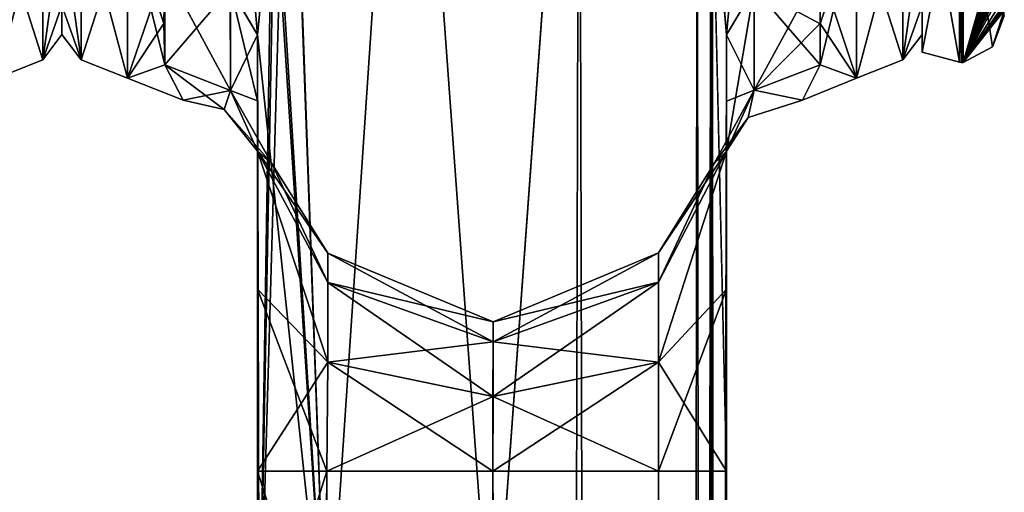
# Model space of a CAD drawing. Extents: x -23 to 1160, y -1799 to -1.
# Tile 202 of 216: x 1102 to 1154, y -73 to -48. Entities that reach past the tile are written whole.
import ezdxf

# ---------------------------------------------------------------- set-up
doc = ezdxf.new("R2010")
doc.units = 0
doc.header["$LTSCALE"] = 72.282644
for name, color, linetype in [('1675', 7, 'CONTINUOUS'), ('1679', 7, 'CONTINUOUS'), ('1749', 7, 'CONTINUOUS'), ('1750', 7, 'CONTINUOUS'), ('1751', 7, 'CONTINUOUS'), ('1753', 7, 'CONTINUOUS'), ('1755', 7, 'CONTINUOUS'), ('1756', 7, 'CONTINUOUS'), ('1760', 7, 'CONTINUOUS'), ('1761', 7, 'CONTINUOUS'), ('1762', 7, 'CONTINUOUS'), ('1764', 7, 'CONTINUOUS'), ('1765', 7, 'CONTINUOUS'), ('1766', 7, 'CONTINUOUS'), ('1768', 7, 'CONTINUOUS'), ('1769', 7, 'CONTINUOUS'), ('1770', 7, 'CONTINUOUS'), ('1790', 7, 'CONTINUOUS'), ('1791', 7, 'CONTINUOUS'), ('1792', 7, 'CONTINUOUS'), ('1796', 7, 'CONTINUOUS'), ('1797', 7, 'CONTINUOUS'), ('1798', 7, 'CONTINUOUS'), ('1799', 7, 'CONTINUOUS'), ('1800', 7, 'CONTINUOUS'), ('2593', 7, 'CONTINUOUS'), ('2597', 7, 'CONTINUOUS'), ('2598', 7, 'CONTINUOUS'), ('2599', 7, 'CONTINUOUS'), ('2600', 7, 'CONTINUOUS'), ('2605', 7, 'CONTINUOUS'), ('2606', 7, 'CONTINUOUS')]:
    doc.layers.add(name, color=color, linetype=linetype)

msp = doc.modelspace()

# ---------------------------------------------------------------- linework, layer by layer
at = {"layer": '1675', "linetype": 'CONTINUOUS'}
msp.add_3dface([(1104, -48.497, -0.006), (1104, -46.933, -7.859), (1104, -46.935, 7.854), (1104, -48.497, -0.006)], dxfattribs=at)
at = {"layer": '1679', "linetype": 'CONTINUOUS'}
for points in [[(1100.5, -42.099, 19.422), (1100.5, -50.828, 7.407), (1102.975, -41.504, 18.587), (1100.5, -42.099, 19.422)], [(1100.5, -50.828, 7.407), (1102.975, -49.85, 7.1), (1102.975, -41.504, 18.587), (1100.5, -50.828, 7.407)], [(1100.5, -42.103, -19.419), (1102.975, -41.504, -18.587), (1102.975, -49.85, -7.1), (1100.5, -42.103, -19.419)], [(1102.975, -41.504, -18.587), (1104, -46.933, -7.859), (1102.975, -49.85, -7.1), (1102.975, -41.504, -18.587)], [(1102.975, -49.85, 7.1), (1104, -42.48, 14.508), (1102.975, -41.504, 18.587), (1102.975, -49.85, 7.1)], [(1100.5, -50.829, -7.407), (1100.5, -42.103, -19.419), (1102.975, -49.85, -7.1), (1100.5, -50.829, -7.407)], [(1104, -46.935, 7.854), (1104, -42.48, 14.508), (1102.975, -49.85, 7.1), (1104, -46.935, 7.854)], [(1104, -46.933, -7.859), (1104, -48.497, -0.006), (1102.975, -49.85, -7.1), (1104, -46.933, -7.859)], [(1104, -48.497, -0.006), (1104, -46.935, 7.854), (1102.975, -49.85, 7.1), (1104, -48.497, -0.006)], [(1102.975, -49.85, -7.1), (1104, -48.497, -0.006), (1102.975, -49.85, 7.1), (1102.975, -49.85, -7.1)], [(1100.5, -50.828, 7.407), (1100.5, -50.829, -7.407), (1102.975, -49.85, 7.1), (1100.5, -50.828, 7.407)], [(1100.5, -50.829, -7.407), (1102.975, -49.85, -7.1), (1102.975, -49.85, 7.1), (1100.5, -50.829, -7.407)]]:
    msp.add_3dface(points, dxfattribs=at)
at = {"layer": '1749', "linetype": 'CONTINUOUS'}
for points in [[(1139.55, -71.85, -20.5), (1139.55, -48.512, -20.5), (1139.55, -52.028, -16.237), (1139.55, -71.85, -20.5)], [(1139.55, -48.512, 20.5), (1139.55, -71.85, 20.5), (1139.55, -62.106, 18.036), (1139.55, -48.512, 20.5)], [(1139.55, -52.061, 16.188), (1139.55, -48.512, 20.5), (1139.55, -62.106, 18.036), (1139.55, -52.061, 16.188)], [(1139.55, -62.113, -18.04), (1139.55, -71.85, -20.5), (1139.55, -52.028, -16.237), (1139.55, -62.113, -18.04)], [(1139.55, -54.723, -11.265), (1139.55, -62.113, -18.04), (1139.55, -52.028, -16.237), (1139.55, -54.723, -11.265)], [(1139.55, -54.723, 11.265), (1139.55, -52.061, 16.188), (1139.55, -62.106, 18.036), (1139.55, -54.723, 11.265)]]:
    msp.add_3dface(points, dxfattribs=at)
at = {"layer": '1750', "linetype": 'CONTINUOUS'}
for points in [[(1114.45, -48.51, 20.502), (1114.45, -52.037, 16.224), (1114.45, -71.85, 20.5), (1114.45, -48.51, 20.502)], [(1114.45, -52.033, -16.23), (1114.45, -48.512, -20.5), (1114.45, -62.108, -18.037), (1114.45, -52.033, -16.23)], [(1114.45, -62.108, -18.037), (1114.45, -48.512, -20.5), (1114.45, -71.85, -20.5), (1114.45, -62.108, -18.037)], [(1114.45, -54.723, -11.265), (1114.45, -52.033, -16.23), (1114.45, -62.108, -18.037), (1114.45, -54.723, -11.265)], [(1114.45, -52.037, 16.224), (1114.45, -54.723, 11.265), (1114.45, -62.103, 18.035), (1114.45, -52.037, 16.224)], [(1114.45, -71.85, 20.5), (1114.45, -52.037, 16.224), (1114.45, -62.103, 18.035), (1114.45, -71.85, 20.5)]]:
    msp.add_3dface(points, dxfattribs=at)
at = {"layer": '1751', "linetype": 'CONTINUOUS'}
msp.add_3dface([(1150, -48.497, -0.006), (1150, -46.933, -7.859), (1150, -46.935, 7.854), (1150, -48.497, -0.006)], dxfattribs=at)
at = {"layer": '1753', "linetype": 'CONTINUOUS'}
for points in [[(1144.55, -47.913, 13.397), (1144.55, -50.115, 9.323), (1146.5, -42.099, 19.422), (1144.55, -47.913, 13.397)], [(1146.5, -42.099, 19.422), (1144.55, -50.115, 9.323), (1146.5, -50.828, 7.407), (1146.5, -42.099, 19.422)], [(1144.55, -44.976, 16.966), (1144.55, -47.913, 13.397), (1146.5, -42.099, 19.422), (1144.55, -44.976, 16.966)], [(1146.5, -50.829, -7.407), (1144.55, -44.976, -16.966), (1146.5, -42.103, -19.419), (1146.5, -50.829, -7.407)], [(1144.55, -47.901, -13.415), (1144.55, -44.976, -16.966), (1146.5, -50.829, -7.407), (1144.55, -47.901, -13.415)], [(1144.55, -50.115, -9.323), (1144.55, -47.901, -13.415), (1146.5, -50.829, -7.407), (1144.55, -50.115, -9.323)], [(1143.613, -52, 0.001), (1144.55, -50.115, -9.323), (1146.5, -50.829, -7.407), (1143.613, -52, 0.001)], [(1144.55, -50.115, 9.323), (1143.613, -52, 0.001), (1146.5, -50.828, 7.407), (1144.55, -50.115, 9.323)], [(1146.5, -50.828, 7.407), (1143.613, -52, 0.001), (1146.5, -50.829, -7.407), (1146.5, -50.828, 7.407)]]:
    msp.add_3dface(points, dxfattribs=at)
at = {"layer": '1755', "linetype": 'CONTINUOUS'}
for points in [[(1146.5, -42.099, 19.422), (1146.5, -50.828, 7.407), (1148.975, -41.504, 18.587), (1146.5, -42.099, 19.422)], [(1146.5, -50.828, 7.407), (1148.975, -49.85, 7.1), (1148.975, -41.504, 18.587), (1146.5, -50.828, 7.407)], [(1146.5, -42.103, -19.419), (1148.975, -41.504, -18.587), (1148.975, -49.85, -7.1), (1146.5, -42.103, -19.419)], [(1148.975, -41.504, -18.587), (1150, -46.933, -7.859), (1148.975, -49.85, -7.1), (1148.975, -41.504, -18.587)], [(1148.975, -49.85, 7.1), (1150, -42.48, 14.508), (1148.975, -41.504, 18.587), (1148.975, -49.85, 7.1)], [(1146.5, -50.829, -7.407), (1146.5, -42.103, -19.419), (1148.975, -49.85, -7.1), (1146.5, -50.829, -7.407)], [(1150, -46.935, 7.854), (1150, -42.48, 14.508), (1148.975, -49.85, 7.1), (1150, -46.935, 7.854)], [(1150, -46.933, -7.859), (1150, -48.497, -0.006), (1148.975, -49.85, -7.1), (1150, -46.933, -7.859)], [(1150, -48.497, -0.006), (1150, -46.935, 7.854), (1148.975, -49.85, 7.1), (1150, -48.497, -0.006)], [(1148.975, -49.85, -7.1), (1150, -48.497, -0.006), (1148.975, -49.85, 7.1), (1148.975, -49.85, -7.1)], [(1146.5, -50.828, 7.407), (1146.5, -50.829, -7.407), (1148.975, -49.85, 7.1), (1146.5, -50.828, 7.407)], [(1146.5, -50.829, -7.407), (1148.975, -49.85, -7.1), (1148.975, -49.85, 7.1), (1146.5, -50.829, -7.407)]]:
    msp.add_3dface(points, dxfattribs=at)
at = {"layer": '1756', "linetype": 'CONTINUOUS'}
for points in [[(1122.43, -20, -32.115), (1118.161, -83.45, -29.288), (1116.124, -28, -26.571), (1122.43, -20, -32.115)], [(1127.05, -83.45, -33), (1118.161, -83.45, -29.288), (1122.43, -20, -32.115), (1127.05, -83.45, -33)], [(1131.67, -20, -32.115), (1127.05, -83.45, -33), (1122.43, -20, -32.115), (1131.67, -20, -32.115)], [(1135.795, -1716.55, -29.333), (1127.05, -1716.55, -33), (1131.67, -20, -32.115), (1135.795, -1716.55, -29.333)], [(1127.05, -1716.55, -33), (1127.05, -83.45, -33), (1131.67, -20, -32.115), (1127.05, -1716.55, -33)], [(1137.976, -28, -26.571), (1135.795, -1716.55, -29.333), (1131.67, -20, -32.115), (1137.976, -28, -26.571)], [(1118.161, -83.45, -29.288), (1114.55, -83.45, -20.5), (1116.124, -28, -26.571), (1118.161, -83.45, -29.288)], [(1116.124, -28, -26.571), (1114.55, -83.45, -20.5), (1115.375, -39.193, -24.967), (1116.124, -28, -26.571)], [(1138.706, -39.014, -25.014), (1135.795, -1716.55, -29.333), (1137.976, -28, -26.571), (1138.706, -39.014, -25.014)], [(1115.375, -39.193, -24.967), (1114.55, -83.45, -20.5), (1115.217, -40.556, -24.53), (1115.375, -39.193, -24.967)], [(1138.794, -39.796, -24.78), (1135.795, -1716.55, -29.333), (1138.706, -39.014, -25.014), (1138.794, -39.796, -24.78)], [(1139.55, -48.512, -20.5), (1135.795, -1716.55, -29.333), (1138.794, -39.796, -24.78), (1139.55, -48.512, -20.5)], [(1114.55, -83.45, -20.5), (1114.45, -48.512, -20.5), (1115.217, -40.556, -24.53), (1114.55, -83.45, -20.5)], [(1114.45, -71.85, -20.5), (1114.45, -48.512, -20.5), (1114.55, -83.45, -20.5), (1114.45, -71.85, -20.5)], [(1139.55, -48.512, -20.5), (1139.55, -71.85, -20.5), (1135.795, -1716.55, -29.333), (1139.55, -48.512, -20.5)], [(1127.05, -71.85, -8), (1127, -1716.55, -8), (1135.839, -1728.15, -11.612), (1127.05, -71.85, -8)], [(1135.903, -71.85, -11.675), (1127.05, -71.85, -8), (1135.839, -1728.15, -11.612), (1135.903, -71.85, -11.675)], [(1139.55, -71.85, -20.5), (1139.55, -1716.55, -20.5), (1135.795, -1716.55, -29.333), (1139.55, -71.85, -20.5)], [(1139.55, -1728.15, -20.5), (1135.903, -71.85, -11.675), (1135.839, -1728.15, -11.612), (1139.55, -1728.15, -20.5)], [(1139.55, -1728.15, -20.5), (1139.55, -1716.55, -20.5), (1135.903, -71.85, -11.675), (1139.55, -1728.15, -20.5)], [(1139.55, -1716.55, -20.5), (1139.55, -71.85, -20.5), (1135.903, -71.85, -11.675), (1139.55, -1716.55, -20.5)]]:
    msp.add_3dface(points, dxfattribs=at)
at = {"layer": '1760', "linetype": 'CONTINUOUS'}
for points in [[(1116.021, -24.104, 26.383), (1118.162, -83.45, 29.29), (1122.429, -20, 32.115), (1116.021, -24.104, 26.383)], [(1118.162, -83.45, 29.29), (1127.05, -83.45, 33), (1122.429, -20, 32.115), (1118.162, -83.45, 29.29)], [(1122.429, -20, 32.115), (1127.05, -83.45, 33), (1131.67, -20, 32.115), (1122.429, -20, 32.115)], [(1127.05, -83.45, 33), (1135.795, -1716.55, 29.333), (1131.67, -20, 32.115), (1127.05, -83.45, 33)], [(1131.67, -20, 32.115), (1135.795, -1716.55, 29.333), (1137.976, -28, 26.571), (1131.67, -20, 32.115)], [(1116.124, -28, 26.571), (1118.162, -83.45, 29.29), (1116.021, -24.104, 26.383), (1116.124, -28, 26.571)], [(1115.394, -39.016, 25.015), (1118.162, -83.45, 29.29), (1116.124, -28, 26.571), (1115.394, -39.016, 25.015)], [(1135.795, -1716.55, 29.333), (1139.55, -1716.55, 20.5), (1137.976, -28, 26.571), (1135.795, -1716.55, 29.333)], [(1137.976, -28, 26.571), (1139.55, -1716.55, 20.5), (1138.705, -39.005, 25.017), (1137.976, -28, 26.571)], [(1115.31, -39.765, 24.791), (1118.162, -83.45, 29.29), (1115.394, -39.016, 25.015), (1115.31, -39.765, 24.791)], [(1138.705, -39.005, 25.017), (1139.55, -1716.55, 20.5), (1138.786, -39.724, 24.803), (1138.705, -39.005, 25.017)], [(1114.45, -48.51, 20.502), (1118.162, -83.45, 29.29), (1115.31, -39.765, 24.791), (1114.45, -48.51, 20.502)], [(1139.55, -71.85, 20.5), (1139.55, -48.512, 20.5), (1138.786, -39.724, 24.803), (1139.55, -71.85, 20.5)], [(1139.55, -1716.55, 20.5), (1139.55, -71.85, 20.5), (1138.786, -39.724, 24.803), (1139.55, -1716.55, 20.5)], [(1114.45, -48.51, 20.502), (1114.45, -71.85, 20.5), (1118.162, -83.45, 29.29), (1114.45, -48.51, 20.502)], [(1114.45, -71.85, 20.5), (1114.55, -83.45, 20.5), (1118.162, -83.45, 29.29), (1114.45, -71.85, 20.5)], [(1127, -1716.55, 8), (1127.05, -71.85, 8), (1135.839, -1728.15, 11.612), (1127, -1716.55, 8)], [(1127.05, -71.85, 8), (1135.903, -71.85, 11.675), (1135.839, -1728.15, 11.612), (1127.05, -71.85, 8)], [(1139.55, -71.85, 20.5), (1139.55, -1716.55, 20.5), (1135.839, -1728.15, 11.612), (1139.55, -71.85, 20.5)], [(1135.903, -71.85, 11.675), (1139.55, -71.85, 20.5), (1135.839, -1728.15, 11.612), (1135.903, -71.85, 11.675)]]:
    msp.add_3dface(points, dxfattribs=at)
at = {"layer": '1761', "linetype": 'CONTINUOUS'}
for points in [[(1114.45, -54.723, -11.265), (1114.45, -62.108, -18.037), (1118.211, -66.019, -10.099), (1114.45, -54.723, -11.265)], [(1114.45, -54.723, -11.265), (1118.211, -66.019, -10.099), (1118.211, -61.751, -5.831), (1114.45, -54.723, -11.265)], [(1114.45, -54.723, -11.265), (1118.211, -61.751, -5.831), (1118.211, -60.189), (1114.45, -54.723, -11.265)], [(1114.45, -54.723, -11.265), (1118.211, -60.189), (1115.219, -55.385, 0.019), (1114.45, -54.723, -11.265)], [(1114.45, -62.103, 18.035), (1114.45, -54.723, 11.265), (1118.211, -66.019, 10.099), (1114.45, -62.103, 18.035)], [(1114.45, -54.723, 11.265), (1118.211, -61.751, 5.831), (1118.211, -66.019, 10.099), (1114.45, -54.723, 11.265)], [(1118.211, -61.751, 5.831), (1114.45, -54.723, 11.265), (1115.219, -55.385, 0.019), (1118.211, -61.751, 5.831)], [(1139.55, -62.113, -18.04), (1139.55, -54.723, -11.265), (1135.903, -66.012, -10.111), (1139.55, -62.113, -18.04)], [(1139.55, -54.723, -11.265), (1138.881, -55.386, 0.001), (1135.903, -61.739, -5.838), (1139.55, -54.723, -11.265)], [(1135.903, -66.012, -10.111), (1139.55, -54.723, -11.265), (1135.903, -61.739, -5.838), (1135.903, -66.012, -10.111)], [(1139.55, -54.723, 11.265), (1139.55, -62.106, 18.036), (1135.903, -66.012, 10.111), (1139.55, -54.723, 11.265)], [(1138.881, -55.386, 0.001), (1139.55, -54.723, 11.265), (1135.903, -60.175), (1138.881, -55.386, 0.001)], [(1135.903, -60.175), (1139.55, -54.723, 11.265), (1135.903, -61.739, 5.838), (1135.903, -60.175)], [(1135.903, -61.739, 5.838), (1139.55, -54.723, 11.265), (1135.903, -66.012, 10.111), (1135.903, -61.739, 5.838)], [(1118.211, -60.189), (1118.211, -61.751, 5.831), (1115.219, -55.385, 0.019), (1118.211, -60.189)], [(1135.903, -61.739, -5.838), (1138.881, -55.386, 0.001), (1135.903, -60.175), (1135.903, -61.739, -5.838)], [(1127.055, -63.85), (1127.053, -64.922, 4), (1118.211, -60.189), (1127.055, -63.85)], [(1118.211, -61.751, -5.831), (1127.055, -63.85), (1118.211, -60.189), (1118.211, -61.751, -5.831)], [(1118.211, -60.189), (1127.053, -64.922, 4), (1118.211, -61.751, 5.831), (1118.211, -60.189)], [(1135.903, -60.175), (1135.903, -61.739, 5.838), (1127.055, -63.85), (1135.903, -60.175)], [(1127.057, -64.922, -4), (1135.903, -60.175), (1127.055, -63.85), (1127.057, -64.922, -4)], [(1135.903, -61.739, -5.838), (1135.903, -60.175), (1127.057, -64.922, -4), (1135.903, -61.739, -5.838)], [(1114.45, -71.85, 20.5), (1114.45, -62.103, 18.035), (1118.161, -71.85, 11.612), (1114.45, -71.85, 20.5)], [(1118.161, -71.85, 11.612), (1114.45, -62.103, 18.035), (1118.211, -66.019, 10.099), (1118.161, -71.85, 11.612)], [(1114.45, -62.108, -18.037), (1114.45, -71.85, -20.5), (1118.211, -66.019, -10.099), (1114.45, -62.108, -18.037)], [(1127.057, -64.922, -4), (1127.055, -63.85), (1118.211, -61.751, -5.831), (1127.057, -64.922, -4)], [(1118.211, -66.019, -10.099), (1127.057, -64.922, -4), (1118.211, -61.751, -5.831), (1118.211, -66.019, -10.099)], [(1127.053, -64.922, 4), (1127.052, -67.85, 6.928), (1118.211, -61.751, 5.831), (1127.053, -64.922, 4)], [(1118.211, -61.751, 5.831), (1127.052, -67.85, 6.928), (1118.211, -66.019, 10.099), (1118.211, -61.751, 5.831)], [(1135.903, -61.739, 5.838), (1135.903, -66.012, 10.111), (1127.053, -64.922, 4), (1135.903, -61.739, 5.838)], [(1127.055, -63.85), (1135.903, -61.739, 5.838), (1127.053, -64.922, 4), (1127.055, -63.85)], [(1127.058, -67.85, -6.928), (1135.903, -61.739, -5.838), (1127.057, -64.922, -4), (1127.058, -67.85, -6.928)], [(1135.903, -66.012, -10.111), (1135.903, -61.739, -5.838), (1127.058, -67.85, -6.928), (1135.903, -66.012, -10.111)], [(1139.55, -62.106, 18.036), (1139.55, -71.85, 20.5), (1135.903, -66.012, 10.111), (1139.55, -62.106, 18.036)], [(1139.55, -71.85, -20.5), (1139.55, -62.113, -18.04), (1135.903, -71.85, -11.675), (1139.55, -71.85, -20.5)], [(1135.903, -71.85, -11.675), (1139.55, -62.113, -18.04), (1135.903, -66.012, -10.111), (1135.903, -71.85, -11.675)], [(1127.058, -67.85, -6.928), (1127.057, -64.922, -4), (1118.211, -66.019, -10.099), (1127.058, -67.85, -6.928)], [(1127.053, -64.922, 4), (1135.903, -66.012, 10.111), (1127.052, -67.85, 6.928), (1127.053, -64.922, 4)], [(1114.45, -71.85, -20.5), (1118.161, -71.85, -11.612), (1118.211, -66.019, -10.099), (1114.45, -71.85, -20.5)], [(1118.161, -71.85, -11.612), (1127.058, -67.85, -6.928), (1118.211, -66.019, -10.099), (1118.161, -71.85, -11.612)], [(1127.05, -71.85, 8), (1118.161, -71.85, 11.612), (1118.211, -66.019, 10.099), (1127.05, -71.85, 8)], [(1127.052, -67.85, 6.928), (1127.05, -71.85, 8), (1118.211, -66.019, 10.099), (1127.052, -67.85, 6.928)], [(1135.903, -71.85, -11.675), (1135.903, -66.012, -10.111), (1127.05, -71.85, -8), (1135.903, -71.85, -11.675)], [(1127.05, -71.85, -8), (1135.903, -66.012, -10.111), (1127.058, -67.85, -6.928), (1127.05, -71.85, -8)], [(1135.903, -66.012, 10.111), (1135.903, -71.85, 11.675), (1127.052, -67.85, 6.928), (1135.903, -66.012, 10.111)], [(1135.903, -66.012, 10.111), (1139.55, -71.85, 20.5), (1135.903, -71.85, 11.675), (1135.903, -66.012, 10.111)], [(1118.161, -71.85, -11.612), (1127.05, -71.85, -8), (1127.058, -67.85, -6.928), (1118.161, -71.85, -11.612)], [(1135.903, -71.85, 11.675), (1127.05, -71.85, 8), (1127.052, -67.85, 6.928), (1135.903, -71.85, 11.675)]]:
    msp.add_3dface(points, dxfattribs=at)
at = {"layer": '1762', "linetype": 'CONTINUOUS'}
msp.add_3dface([(1104, -48.497, 0.006), (1104, -46.933, 7.859), (1104, -46.935, -7.854), (1104, -48.497, 0.006)], dxfattribs=at)
at = {"layer": '1764', "linetype": 'CONTINUOUS'}
for points in [[(1107.5, -42.099, -19.422), (1109.5, -44.976, -16.966), (1109.45, -47.901, -13.415), (1107.5, -42.099, -19.422)], [(1107.5, -50.828, -7.407), (1107.5, -42.099, -19.422), (1109.5, -50.115, -9.323), (1107.5, -50.828, -7.407)], [(1109.5, -50.115, -9.323), (1107.5, -42.099, -19.422), (1109.45, -47.901, -13.415), (1109.5, -50.115, -9.323)], [(1107.5, -42.103, 19.419), (1107.5, -50.829, 7.407), (1109.5, -44.976, 16.966), (1107.5, -42.103, 19.419)], [(1109.5, -44.976, 16.966), (1107.5, -50.829, 7.407), (1109.45, -47.904, 13.411), (1109.5, -44.976, 16.966)], [(1109.45, -47.904, 13.411), (1107.5, -50.829, 7.407), (1109.5, -50.115, 9.323), (1109.45, -47.904, 13.411)], [(1110.486, -52, 0.015), (1107.5, -50.828, -7.407), (1109.5, -50.115, -9.323), (1110.486, -52, 0.015)], [(1109.5, -50.115, 9.323), (1107.5, -50.829, 7.407), (1110.486, -52, 0.015), (1109.5, -50.115, 9.323)], [(1107.5, -50.829, 7.407), (1107.5, -50.828, -7.407), (1110.486, -52, 0.015), (1107.5, -50.829, 7.407)]]:
    msp.add_3dface(points, dxfattribs=at)
at = {"layer": '1765', "linetype": 'CONTINUOUS'}
for points in [[(1118.097, -1728.15, 11.675), (1114.45, -1728.15, 20.5), (1118.161, -71.85, 11.612), (1118.097, -1728.15, 11.675)], [(1118.161, -71.85, 11.612), (1114.45, -1728.15, 20.5), (1114.55, -83.45, 20.5), (1118.161, -71.85, 11.612)], [(1114.45, -71.85, 20.5), (1118.161, -71.85, 11.612), (1114.55, -83.45, 20.5), (1114.45, -71.85, 20.5)], [(1127, -1716.55, 8), (1118.097, -1728.15, 11.675), (1118.161, -71.85, 11.612), (1127, -1716.55, 8)], [(1127.05, -71.85, 8), (1127, -1716.55, 8), (1118.161, -71.85, 11.612), (1127.05, -71.85, 8)]]:
    msp.add_3dface(points, dxfattribs=at)
at = {"layer": '1766', "linetype": 'CONTINUOUS'}
for points in [[(1118.097, -1728.15, -11.675), (1114.45, -71.85, -20.5), (1114.55, -83.45, -20.5), (1118.097, -1728.15, -11.675)], [(1114.45, -71.85, -20.5), (1118.097, -1728.15, -11.675), (1118.161, -71.85, -11.612), (1114.45, -71.85, -20.5)], [(1118.097, -1728.15, -11.675), (1126.95, -1728.15, -8), (1118.161, -71.85, -11.612), (1118.097, -1728.15, -11.675)], [(1126.95, -1728.15, -8), (1127, -1716.55, -8), (1118.161, -71.85, -11.612), (1126.95, -1728.15, -8)], [(1118.161, -71.85, -11.612), (1127, -1716.55, -8), (1127.05, -71.85, -8), (1118.161, -71.85, -11.612)]]:
    msp.add_3dface(points, dxfattribs=at)
at = {"layer": '1768', "linetype": 'CONTINUOUS'}
for points in [[(1105.025, -41.504, 18.587), (1104, -46.933, 7.859), (1105.025, -49.85, 7.1), (1105.025, -41.504, 18.587)], [(1105.025, -49.85, -7.1), (1104, -42.48, -14.508), (1105.025, -41.504, -18.587), (1105.025, -49.85, -7.1)], [(1107.5, -42.099, -19.422), (1107.5, -50.828, -7.407), (1105.025, -41.504, -18.587), (1107.5, -42.099, -19.422)], [(1107.5, -50.828, -7.407), (1105.025, -49.85, -7.1), (1105.025, -41.504, -18.587), (1107.5, -50.828, -7.407)], [(1107.5, -42.103, 19.419), (1105.025, -41.504, 18.587), (1105.025, -49.85, 7.1), (1107.5, -42.103, 19.419)], [(1107.5, -50.829, 7.407), (1107.5, -42.103, 19.419), (1105.025, -49.85, 7.1), (1107.5, -50.829, 7.407)], [(1104, -46.935, -7.854), (1104, -42.48, -14.508), (1105.025, -49.85, -7.1), (1104, -46.935, -7.854)], [(1104, -46.933, 7.859), (1104, -48.497, 0.006), (1105.025, -49.85, 7.1), (1104, -46.933, 7.859)], [(1104, -48.497, 0.006), (1104, -46.935, -7.854), (1105.025, -49.85, -7.1), (1104, -48.497, 0.006)], [(1105.025, -49.85, 7.1), (1104, -48.497, 0.006), (1105.025, -49.85, -7.1), (1105.025, -49.85, 7.1)], [(1107.5, -50.828, -7.407), (1107.5, -50.829, 7.407), (1105.025, -49.85, -7.1), (1107.5, -50.828, -7.407)], [(1107.5, -50.829, 7.407), (1105.025, -49.85, 7.1), (1105.025, -49.85, -7.1), (1107.5, -50.829, 7.407)]]:
    msp.add_3dface(points, dxfattribs=at)
at = {"layer": '1769', "linetype": 'CONTINUOUS'}
for points in [[(1109.5, -44.976, 16.966), (1109.45, -47.904, 13.411), (1109.5, -50.115, 9.323), (1109.5, -44.976, 16.966)], [(1109.5, -44.976, 16.966), (1109.5, -50.115, 9.323), (1113.018, -51.495, 9.904), (1109.5, -44.976, 16.966)], [(1109.5, -44.976, 16.966), (1113.018, -51.495, 9.904), (1113.017, -46.034, 18.023), (1109.5, -44.976, 16.966)], [(1114.45, -52.037, 16.224), (1114.45, -48.51, 20.502), (1113.017, -46.034, 18.023), (1114.45, -52.037, 16.224)], [(1113.018, -51.495, 9.904), (1114.45, -52.037, 16.224), (1113.017, -46.034, 18.023), (1113.018, -51.495, 9.904)], [(1114.45, -54.723, 11.265), (1114.45, -52.037, 16.224), (1113.018, -51.495, 9.904), (1114.45, -54.723, 11.265)]]:
    msp.add_3dface(points, dxfattribs=at)
at = {"layer": '1770', "linetype": 'CONTINUOUS'}
for points in [[(1109.5, -44.976, -16.966), (1109.5, -50.115, -9.323), (1109.45, -47.901, -13.415), (1109.5, -44.976, -16.966)], [(1109.5, -50.115, -9.323), (1109.5, -44.976, -16.966), (1113.003, -46.024, -18.013), (1109.5, -50.115, -9.323)], [(1109.5, -50.115, -9.323), (1113.003, -46.024, -18.013), (1113.018, -51.495, -9.904), (1109.5, -50.115, -9.323)], [(1113.003, -46.024, -18.013), (1114.45, -48.512, -20.5), (1113.018, -51.495, -9.904), (1113.003, -46.024, -18.013)], [(1114.45, -48.512, -20.5), (1114.45, -52.033, -16.23), (1113.018, -51.495, -9.904), (1114.45, -48.512, -20.5)], [(1114.45, -52.033, -16.23), (1114.45, -54.723, -11.265), (1113.018, -51.495, -9.904), (1114.45, -52.033, -16.23)]]:
    msp.add_3dface(points, dxfattribs=at)
at = {"layer": '1790', "linetype": 'CONTINUOUS'}
msp.add_3dface([(1114.45, -48.51, 20.502), (1115.31, -39.765, 24.791), (1113.017, -46.034, 18.023), (1114.45, -48.51, 20.502)], dxfattribs=at)
at = {"layer": '1791', "linetype": 'CONTINUOUS'}
for points in [[(1109.5, -50.115, 9.323), (1110.486, -52, 0.015), (1113.018, -51.495, 9.904), (1109.5, -50.115, 9.323)], [(1110.486, -52, 0.015), (1109.5, -50.115, -9.323), (1112.67, -52.508, 0), (1110.486, -52, 0.015)], [(1109.5, -50.115, -9.323), (1113.018, -51.495, -9.904), (1112.67, -52.508, 0), (1109.5, -50.115, -9.323)], [(1110.486, -52, 0.015), (1112.67, -52.508, 0), (1113.018, -51.495, 9.904), (1110.486, -52, 0.015)], [(1112.67, -52.508, 0), (1114.45, -54.723, 11.265), (1113.018, -51.495, 9.904), (1112.67, -52.508, 0)], [(1113.018, -51.495, -9.904), (1115.219, -55.385, 0.019), (1112.67, -52.508, 0), (1113.018, -51.495, -9.904)], [(1114.45, -54.723, -11.265), (1115.219, -55.385, 0.019), (1113.018, -51.495, -9.904), (1114.45, -54.723, -11.265)], [(1115.219, -55.385, 0.019), (1114.45, -54.723, 11.265), (1112.67, -52.508, 0), (1115.219, -55.385, 0.019)]]:
    msp.add_3dface(points, dxfattribs=at)
at = {"layer": '1792', "linetype": 'CONTINUOUS'}
for points in [[(1113.552, -37.806, -22.877), (1114.45, -48.512, -20.5), (1113.003, -46.024, -18.013), (1113.552, -37.806, -22.877)], [(1115.217, -40.556, -24.53), (1114.45, -48.512, -20.5), (1113.552, -37.806, -22.877), (1115.217, -40.556, -24.53)]]:
    msp.add_3dface(points, dxfattribs=at)
at = {"layer": '1796', "linetype": 'CONTINUOUS'}
msp.add_3dface([(1138.786, -39.724, 24.803), (1139.55, -48.512, 20.5), (1141.015, -46.011, 18.001), (1138.786, -39.724, 24.803)], dxfattribs=at)
at = {"layer": '1797', "linetype": 'CONTINUOUS'}
for points in [[(1144.55, -47.913, 13.397), (1144.55, -44.976, 16.966), (1141.015, -46.011, 18.001), (1144.55, -47.913, 13.397)], [(1139.55, -48.512, 20.5), (1141.015, -51.465, 9.892), (1141.015, -46.011, 18.001), (1139.55, -48.512, 20.5)], [(1144.55, -50.115, 9.323), (1144.55, -47.913, 13.397), (1141.015, -46.011, 18.001), (1144.55, -50.115, 9.323)], [(1141.015, -51.465, 9.892), (1144.55, -50.115, 9.323), (1141.015, -46.011, 18.001), (1141.015, -51.465, 9.892)], [(1139.55, -48.512, 20.5), (1139.55, -52.061, 16.188), (1141.015, -51.465, 9.892), (1139.55, -48.512, 20.5)], [(1139.55, -52.061, 16.188), (1139.55, -54.723, 11.265), (1141.015, -51.465, 9.892), (1139.55, -52.061, 16.188)]]:
    msp.add_3dface(points, dxfattribs=at)
at = {"layer": '1798', "linetype": 'CONTINUOUS'}
for points in [[(1144.55, -50.115, -9.323), (1143.613, -52, 0.001), (1141.014, -51.465, -9.892), (1144.55, -50.115, -9.323)], [(1143.613, -52, 0.001), (1144.55, -50.115, 9.323), (1141.015, -51.465, 9.892), (1143.613, -52, 0.001)], [(1138.881, -55.386, 0.001), (1139.55, -54.723, -11.265), (1141.014, -51.465, -9.892), (1138.881, -55.386, 0.001)], [(1138.881, -55.386, 0.001), (1141.014, -51.465, -9.892), (1140.705, -52.933, 0), (1138.881, -55.386, 0.001)], [(1139.55, -54.723, 11.265), (1140.705, -52.933, 0), (1141.015, -51.465, 9.892), (1139.55, -54.723, 11.265)], [(1141.014, -51.465, -9.892), (1143.613, -52, 0.001), (1140.705, -52.933, 0), (1141.014, -51.465, -9.892)], [(1140.705, -52.933, 0), (1143.613, -52, 0.001), (1141.015, -51.465, 9.892), (1140.705, -52.933, 0)], [(1139.55, -54.723, 11.265), (1138.881, -55.386, 0.001), (1140.705, -52.933, 0), (1139.55, -54.723, 11.265)]]:
    msp.add_3dface(points, dxfattribs=at)
at = {"layer": '1799', "linetype": 'CONTINUOUS'}
for points in [[(1144.55, -44.976, -16.966), (1144.55, -47.901, -13.415), (1141.014, -51.465, -9.892), (1144.55, -44.976, -16.966)], [(1141.015, -46.011, -18.001), (1144.55, -44.976, -16.966), (1141.014, -51.465, -9.892), (1141.015, -46.011, -18.001)], [(1139.55, -54.723, -11.265), (1139.55, -48.512, -20.5), (1141.015, -46.011, -18.001), (1139.55, -54.723, -11.265)], [(1139.55, -54.723, -11.265), (1141.015, -46.011, -18.001), (1141.014, -51.465, -9.892), (1139.55, -54.723, -11.265)], [(1144.55, -47.901, -13.415), (1144.55, -50.115, -9.323), (1141.014, -51.465, -9.892), (1144.55, -47.901, -13.415)], [(1139.55, -48.512, -20.5), (1139.55, -54.723, -11.265), (1139.55, -52.028, -16.237), (1139.55, -48.512, -20.5)]]:
    msp.add_3dface(points, dxfattribs=at)
at = {"layer": '1800', "linetype": 'CONTINUOUS'}
for points in [[(1139.55, -48.512, -20.5), (1138.794, -39.796, -24.78), (1140.53, -37.815, -22.888), (1139.55, -48.512, -20.5)], [(1139.55, -48.512, -20.5), (1140.53, -37.815, -22.888), (1141.015, -46.011, -18.001), (1139.55, -48.512, -20.5)]]:
    msp.add_3dface(points, dxfattribs=at)
at = {"layer": '2593', "linetype": 'CONTINUOUS'}
for points in [[(1150, -43.902), (1150, -49.444), (1150, -38.721, 18.571), (1150, -43.902)], [(1150, -49.444), (1150, -39.244, -11.244), (1150, -38.721, -18.571), (1150, -49.444)], [(1150, -43.902), (1150, -39.244, -11.244), (1150, -49.444), (1150, -43.902)]]:
    msp.add_3dface(points, dxfattribs=at)
at = {"layer": '2597', "linetype": 'CONTINUOUS'}
for points in [[(1152.195, -49.983), (1154.334, -42.512, 13.864), (1152.195, -38.991, 19.037), (1152.195, -49.983)], [(1154.343, -42.596, 13.719), (1154.334, -42.512, 13.864), (1152.195, -49.983), (1154.343, -42.596, 13.719)], [(1154.351, -42.68, 13.573), (1154.343, -42.596, 13.719), (1152.195, -49.983), (1154.351, -42.68, 13.573)], [(1154.387, -43.298, 12.503), (1154.351, -42.68, 13.573), (1152.195, -49.983), (1154.387, -43.298, 12.503)], [(1154.389, -43.382, 12.358), (1154.387, -43.298, 12.503), (1152.195, -49.983), (1154.389, -43.382, 12.358)], [(1154.391, -43.466, 12.212), (1154.389, -43.382, 12.358), (1152.195, -49.983), (1154.391, -43.466, 12.212)], [(1154.396, -43.697, 11.812), (1154.391, -43.466, 12.212), (1152.195, -49.983), (1154.396, -43.697, 11.812)], [(1154.397, -43.787, 11.656), (1154.396, -43.697, 11.812), (1152.195, -49.983), (1154.397, -43.787, 11.656)], [(1154.398, -43.877, 11.499), (1154.397, -43.787, 11.656), (1152.195, -49.983), (1154.398, -43.877, 11.499)], [(1154.4, -44.267, 10.753), (1154.4, -43.806, 11.42), (1152.195, -49.983), (1154.4, -44.267, 10.753)], [(1154.4, -43.806, 11.42), (1154.399, -43.842, 11.46), (1152.195, -49.983), (1154.4, -43.806, 11.42)], [(1154.399, -43.842, 11.46), (1154.398, -43.877, 11.499), (1152.195, -49.983), (1154.399, -43.842, 11.46)], [(1154.4, -44.702, 10.068), (1154.4, -44.267, 10.753), (1152.195, -49.983), (1154.4, -44.702, 10.068)], [(1154.4, -44.795, 9.91), (1154.4, -44.702, 10.068), (1152.195, -49.983), (1154.4, -44.795, 9.91)], [(1154.4, -44.886, 9.752), (1154.4, -44.795, 9.91), (1152.195, -49.983), (1154.4, -44.886, 9.752)], [(1154.4, -45.024, 9.51), (1154.4, -44.886, 9.752), (1152.195, -49.983), (1154.4, -45.024, 9.51)], [(1154.4, -45.165, 9.27), (1154.4, -45.024, 9.51), (1152.195, -49.983), (1154.4, -45.165, 9.27)], [(1154.4, -45.316, 9.007), (1154.4, -45.165, 9.27), (1152.195, -49.983), (1154.4, -45.316, 9.007)], [(1154.4, -45.468, 8.745), (1154.4, -45.316, 9.007), (1152.195, -49.983), (1154.4, -45.468, 8.745)], [(1154.4, -45.564, 8.546), (1154.4, -45.468, 8.745), (1152.195, -49.983), (1154.4, -45.564, 8.546)], [(1154.4, -45.624, 8.346), (1154.4, -45.564, 8.546), (1152.195, -49.983), (1154.4, -45.624, 8.346)], [(1154.4, -45.97, 7.571), (1154.4, -45.624, 8.346), (1152.195, -49.983), (1154.4, -45.97, 7.571)], [(1154.385, -46.521, 6.92), (1154.4, -45.97, 7.571), (1152.195, -49.983), (1154.385, -46.521, 6.92)], [(1154.365, -46.921, 6.227), (1154.385, -46.521, 6.92), (1152.195, -49.983), (1154.365, -46.921, 6.227)], [(1154.329, -47.305, 5.563), (1154.365, -46.921, 6.227), (1152.195, -49.983), (1154.329, -47.305, 5.563)], [(1154.4, -47.201, 3.4), (1154.382, -47.042, 5.411), (1152.195, -49.983), (1154.4, -47.201, 3.4)], [(1154.382, -47.042, 5.411), (1154.36, -47.174, 5.488), (1152.195, -49.983), (1154.382, -47.042, 5.411)], [(1154.36, -47.174, 5.488), (1154.329, -47.305, 5.563), (1152.195, -49.983), (1154.36, -47.174, 5.488)], [(1153.769, -49.16), (1154.4, -47.201, 3.4), (1152.195, -49.983), (1153.769, -49.16)], [(1154.4, -47.5), (1154.4, -47.201, 3.4), (1153.769, -49.16), (1154.4, -47.5)]]:
    msp.add_3dface(points, dxfattribs=at)
at = {"layer": '2598', "linetype": 'CONTINUOUS'}
for points in [[(1154.4, -47.5), (1153.769, -49.16), (1152.195, -38.991, -19.037), (1154.4, -47.5)], [(1153.769, -49.16), (1152.195, -49.983), (1152.195, -38.991, -19.037), (1153.769, -49.16)]]:
    msp.add_3dface(points, dxfattribs=at)
at = {"layer": '2599', "linetype": 'CONTINUOUS'}
for points in [[(1150, -49.444), (1150, -38.721, -18.571), (1152.009, -49.97, 0), (1150, -49.444)], [(1152.009, -49.97, 0), (1150, -38.721, -18.571), (1152.009, -38.985, -19.026), (1152.009, -49.97, 0)]]:
    msp.add_3dface(points, dxfattribs=at)
at = {"layer": '2600', "linetype": 'CONTINUOUS'}
for points in [[(1150, -38.721, 18.571), (1150, -49.444), (1152.009, -38.985, 19.026), (1150, -38.721, 18.571)], [(1150, -49.444), (1152.009, -49.97, 0), (1152.009, -38.985, 19.026), (1150, -49.444)]]:
    msp.add_3dface(points, dxfattribs=at)
at = {"layer": '2605', "linetype": 'CONTINUOUS'}
for points in [[(1152.009, -49.97, 0), (1152.195, -38.991, 19.037), (1152.009, -38.985, 19.026), (1152.009, -49.97, 0)], [(1152.195, -38.991, 19.037), (1152.009, -49.97, 0), (1152.102, -49.985, 0), (1152.195, -38.991, 19.037)], [(1152.195, -49.983), (1152.195, -38.991, 19.037), (1152.102, -49.985, 0), (1152.195, -49.983)]]:
    msp.add_3dface(points, dxfattribs=at)
at = {"layer": '2606', "linetype": 'CONTINUOUS'}
for points in [[(1152.195, -38.991, -19.037), (1152.195, -49.983), (1152.009, -38.985, -19.026), (1152.195, -38.991, -19.037)], [(1152.009, -38.985, -19.026), (1152.195, -49.983), (1152.102, -49.985, 0), (1152.009, -38.985, -19.026)], [(1152.009, -49.97, 0), (1152.009, -38.985, -19.026), (1152.102, -49.985, 0), (1152.009, -49.97, 0)]]:
    msp.add_3dface(points, dxfattribs=at)

doc.saveas('drawing.dxf')
